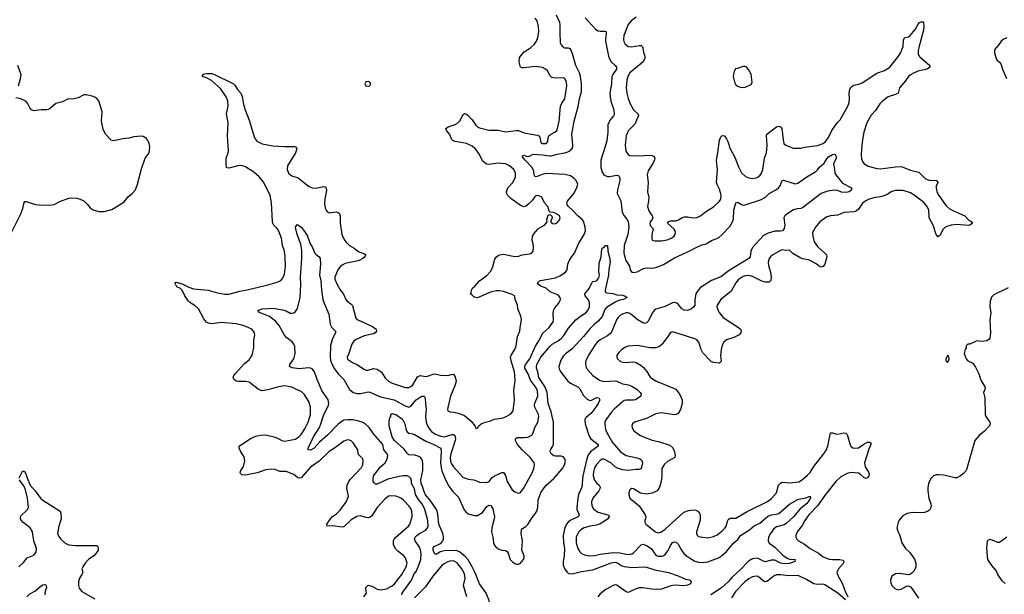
# Model space of a CAD drawing. Header units: inches. Extents: x 1843162 to 1959474, y 907081 to 1016326.
# Tile 229 of 256: x 1885099 to 1895702, y 914116 to 920302. Entities that reach past the tile are written whole.
import ezdxf

# ---------------------------------------------------------------- set-up
doc = ezdxf.new("R2010")
doc.units = ezdxf.units.IN
doc.header["$MEASUREMENT"] = 0
for name, color, linetype in [('B8981', 7, 'Continuous'), ('B8991', 7, 'Continuous'), ('B8992', 7, 'Continuous')]:
    doc.layers.add(name, color=color, linetype=linetype)

msp = doc.modelspace()

# ---------------------------------------------------------------- linework, layer by layer
at = {"layer": 'B8981', "color": 5}
for points, elevation in [([(1885085, 919590), (1885109, 919670), (1885115, 919710), (1885078, 919810)], 720), ([(1888806, 914090), (1888834, 914130), (1888825, 914170), (1888826, 914190), (1888850, 914214), (1888890, 914204), (1888950, 914173), (1888990, 914164), (1889050, 914174), (1889110, 914208), (1889135, 914230), (1889213, 914330), (1889261, 914410), (1889271, 914450), (1889252, 914510), (1889235, 914530), (1889170, 914579), (1889150, 914603), (1889125, 914650), (1889123, 914690), (1889131, 914710), (1889148, 914732), (1889265, 914830), (1889287, 914850), (1889301, 914870), (1889324, 914950), (1889327, 914973), (1889322, 915010), (1889310, 915041), (1889290, 915068), (1889231, 915130), (1889210, 915146), (1889190, 915158), (1889150, 915171), (1889090, 915176), (1889070, 915171), (1889030, 915140), (1888950, 915050), (1888890, 914959), (1888870, 914943), (1888850, 914940), (1888830, 914942), (1888770, 914959), (1888730, 914954), (1888670, 914917), (1888590, 914843), (1888570, 914837), (1888468, 914852), (1888410, 914848), (1888407, 914870), (1888445, 914930), (1888468, 914952), (1888510, 914982), (1888550, 915021), (1888614, 915110), (1888639, 915170), (1888622, 915258), (1888627, 915290), (1888643, 915330), (1888663, 915357), (1888779, 915481), (1888794, 915510), (1888799, 915550), (1888794, 915574), (1888744, 915624), (1888740, 915670), (1888690, 915746), (1888670, 915767), (1888650, 915776), (1888630, 915778), (1888590, 915764), (1888490, 915690), (1888430, 915655), (1888323, 915550), (1888230, 915483), (1888130, 915370), (1888110, 915365), (1888090, 915372), (1888050, 915404), (1887970, 915438), (1887899, 915439), (1887850, 915458), (1887810, 915464), (1887750, 915456), (1887658, 915422), (1887530, 915399), (1887490, 915402), (1887476, 915416), (1887472, 915430), (1887481, 915450), (1887510, 915491), (1887524, 915550), (1887515, 915595), (1887480, 915650), (1887461, 915690), (1887464, 915710), (1887585, 915795), (1887641, 915819), (1887690, 915830), (1887750, 915832), (1887850, 915807), (1887890, 915790), (1887921, 915770), (1887950, 915763), (1888070, 915786), (1888110, 915814), (1888130, 915835), (1888170, 915898), (1888207, 915970), (1888230, 916050), (1888230, 916130), (1888214, 916190), (1888164, 916270), (1888130, 916298), (1888079, 916319), (1888030, 916346), (1887950, 916359), (1887930, 916358), (1887870, 916346), (1887770, 916316), (1887710, 916308), (1887690, 916313), (1887666, 916326), (1887590, 916387), (1887570, 916398), (1887530, 916406), (1887450, 916407), (1887430, 916412), (1887410, 916427), (1887398, 916450), (1887404, 916470), (1887418, 916490), (1887521, 916599), (1887570, 916640), (1887601, 916690), (1887620, 916770), (1887622, 916850), (1887630, 916910), (1887628, 916930), (1887618, 916950), (1887598, 916970), (1887566, 916986), (1887505, 917010), (1887430, 917029), (1887270, 917041), (1887168, 917028), (1887134, 917034), (1887110, 917046), (1887082, 917082), (1887024, 917190), (1886990, 917223), (1886930, 917259), (1886914, 917274), (1886878, 917330), (1886850, 917390), (1886830, 917407), (1886790, 917425), (1886769, 917470), (1886785, 917475), (1886850, 917457), (1886921, 917421), (1886970, 917406), (1887130, 917389), (1887230, 917361), (1887310, 917348), (1887350, 917348), (1887470, 917380), (1887550, 917395), (1887770, 917446), (1887870, 917476), (1887910, 917496), (1887930, 917515), (1887950, 917561), (1887956, 917590), (1887962, 917650), (1887958, 917750), (1887949, 917810), (1887931, 917871), (1887917, 917950), (1887890, 918025), (1887873, 918053), (1887836, 918090), (1887825, 918110), (1887821, 918130), (1887812, 918330), (1887795, 918410), (1887730, 918550), (1887677, 918610), (1887621, 918661), (1887530, 918718), (1887490, 918732), (1887450, 918729), (1887366, 918706), (1887344, 918704), (1887327, 918710), (1887321, 918750), (1887322, 918810), (1887344, 918870), (1887346, 918890), (1887336, 919050), (1887344, 919190), (1887328, 919290), (1887343, 919370), (1887339, 919430), (1887321, 919470), (1887260, 919560), (1887166, 919646), (1887110, 919677), (1887068, 919690), (1887068, 919710), (1887090, 919719), (1887119, 919721), (1887170, 919722), (1887190, 919717), (1887403, 919610), (1887417, 919597), (1887444, 919550), (1887479, 919510), (1887496, 919476), (1887508, 919390), (1887526, 919330), (1887570, 919220), (1887629, 919029), (1887654, 918994), (1887710, 918967), (1887825, 918945), (1887956, 918936), (1888055, 918935), (1888076, 918930), (1888082, 918910), (1888069, 918870), (1887984, 918730), (1887980, 918690), (1887995, 918650), (1888010, 918634), (1888030, 918622), (1888098, 918598), (1888210, 918510), (1888250, 918490), (1888290, 918489), (1888370, 918505), (1888390, 918502), (1888396, 918496), (1888403, 918463), (1888386, 918370), (1888383, 918323), (1888390, 918272), (1888401, 918250), (1888410, 918236), (1888430, 918224), (1888510, 918235), (1888530, 918227), (1888539, 918219), (1888550, 918190), (1888550, 918110), (1888567, 917990), (1888597, 917930), (1888614, 917906), (1888650, 917870), (1888702, 917842), (1888750, 917802), (1888804, 917784), (1888827, 917770), (1888816, 917750), (1888793, 917730), (1888754, 917710), (1888710, 917697), (1888635, 917685), (1888604, 917676), (1888570, 917658), (1888550, 917642), (1888524, 917610), (1888493, 917530), (1888493, 917510), (1888517, 917450), (1888550, 917393), (1888586, 917346), (1888611, 917290), (1888625, 917270), (1888664, 917244), (1888684, 917224), (1888718, 917090), (1888739, 917070), (1888898, 916998), (1888939, 916970), (1888942, 916950), (1888928, 916930), (1888910, 916920), (1888810, 916900), (1888721, 916859), (1888698, 916842), (1888676, 916810), (1888645, 916710), (1888626, 916670), (1888630, 916646), (1888683, 916610), (1888730, 916590), (1888810, 916538), (1888830, 916530), (1888850, 916529), (1888910, 916546), (1888950, 916541), (1888990, 916510), (1889007, 916490), (1889038, 916438), (1889070, 916410), (1889110, 916389), (1889250, 916342), (1889290, 916342), (1889310, 916352), (1889331, 916370), (1889384, 916456), (1889410, 916470), (1889470, 916461), (1889490, 916463), (1889550, 916487), (1889570, 916489), (1889630, 916474), (1889710, 916470), (1889750, 916484), (1889770, 916486), (1889790, 916457), (1889798, 916410), (1889789, 916370), (1889740, 916250), (1889708, 916128), (1889706, 916106), (1889710, 916090), (1889730, 916079), (1889770, 916078), (1889825, 916065), (1889890, 916040), (1889961, 915981), (1889999, 915930), (1890000, 915927)], 680), ([(1885010, 918012), (1885110, 918212), (1885133, 918270), (1885146, 918334), (1885155, 918345), (1885170, 918346), (1885270, 918314), (1885308, 918308), (1885424, 918304), (1885470, 918313), (1885530, 918343), (1885630, 918379), (1885650, 918384), (1885710, 918379), (1885752, 918370), (1885790, 918351), (1885830, 918311), (1885857, 918277), (1885890, 918254), (1885950, 918237), (1886010, 918237), (1886090, 918259), (1886222, 918338), (1886270, 918397), (1886310, 918431), (1886346, 918470), (1886367, 918533), (1886410, 918698), (1886452, 918810), (1886492, 918870), (1886501, 918930), (1886494, 918974), (1886463, 919023), (1886430, 919045), (1886409, 919049), (1886330, 919041), (1886275, 919025), (1886210, 919020), (1886110, 918999), (1886086, 919006), (1886027, 919067), (1885999, 919119), (1885981, 919210), (1885987, 919310), (1885953, 919430), (1885930, 919454), (1885910, 919469), (1885879, 919479), (1885812, 919492), (1885790, 919492), (1885730, 919461), (1885670, 919447), (1885630, 919449), (1885614, 919446), (1885561, 919419), (1885490, 919398), (1885432, 919348), (1885406, 919334), (1885390, 919330), (1885330, 919332), (1885250, 919322), (1885227, 919330), (1885210, 919352), (1885183, 919403), (1885164, 919424), (1885110, 919450), (1885059, 919459)], 720), ([(1890000, 918916), (1889970, 918942), (1889910, 918968), (1889870, 918978), (1889789, 918989), (1889763, 919003), (1889753, 919013), (1889729, 919070), (1889695, 919110), (1889689, 919130), (1889713, 919150), (1889787, 919173), (1889813, 919187), (1889843, 919217), (1889870, 919279), (1889890, 919293), (1889910, 919286), (1889930, 919270), (1889970, 919224), (1890000, 919181)], 680), ([(1889213, 914110), (1889218, 914130), (1889320, 914270), (1889345, 914330), (1889371, 914370), (1889398, 914430), (1889418, 914490), (1889421, 914550), (1889415, 914595), (1889404, 914624), (1889357, 914690), (1889351, 914710), (1889356, 914730), (1889375, 914750), (1889404, 914770), (1889473, 914807), (1889490, 914830), (1889496, 914850), (1889494, 914910), (1889463, 915030), (1889433, 915090), (1889395, 915135), (1889363, 915190), (1889351, 915250), (1889319, 915310), (1889318, 915338), (1889310, 915363), (1889290, 915384), (1889272, 915392), (1889230, 915392), (1889170, 915382), (1889065, 915355), (1888950, 915302), (1888930, 915303), (1888916, 915316), (1888907, 915330), (1888904, 915350), (1888910, 915391), (1888985, 915490), (1889036, 915530), (1889057, 915570), (1889065, 915610), (1889058, 915630), (1889020, 915670), (1889010, 915730), (1888910, 915842), (1888863, 915910), (1888820, 915950), (1888788, 915968), (1888750, 915981), (1888690, 915993), (1888630, 915996), (1888591, 915990), (1888570, 915981), (1888530, 915948), (1888412, 915830), (1888326, 915754), (1888270, 915690), (1888230, 915668), (1888204, 915670), (1888204, 915690), (1888263, 915810), (1888326, 915910), (1888340, 915940), (1888376, 916050), (1888423, 916150), (1888428, 916170), (1888420, 916210), (1888354, 916310), (1888301, 916430), (1888275, 916510), (1888250, 916542), (1888230, 916551), (1888210, 916554), (1888110, 916544), (1888034, 916554), (1888005, 916570), (1888009, 916590), (1888050, 916651), (1888066, 916710), (1888063, 916783), (1888052, 916810), (1888034, 916834), (1887977, 916877), (1887950, 916907), (1887894, 917010), (1887855, 917055), (1887788, 917108), (1887681, 917150), (1887662, 917170), (1887710, 917190), (1887830, 917197), (1887930, 917180), (1887970, 917167), (1888010, 917144), (1888030, 917142), (1888050, 917147), (1888070, 917162), (1888089, 917191), (1888118, 917310), (1888125, 917450), (1888122, 917530), (1888139, 917730), (1888136, 917816), (1888127, 917887), (1888088, 917990), (1888070, 918066), (1888070, 918072), (1888090, 918098), (1888131, 918070), (1888170, 918017), (1888199, 917970), (1888228, 917890), (1888250, 917855), (1888279, 917790), (1888293, 917773), (1888325, 917750), (1888336, 917730), (1888338, 917670), (1888328, 917550), (1888343, 917490), (1888348, 917390), (1888365, 917290), (1888377, 917250), (1888428, 917130), (1888444, 917024), (1888461, 916990), (1888500, 916950), (1888501, 916930), (1888466, 916870), (1888445, 916795), (1888441, 916670), (1888447, 916633), (1888463, 916590), (1888490, 916543), (1888530, 916490), (1888588, 916428), (1888650, 916322), (1888690, 916288), (1888730, 916278), (1888770, 916277), (1888850, 916296), (1888870, 916293), (1888983, 916243), (1889131, 916211), (1889250, 916145), (1889290, 916132), (1889310, 916141), (1889370, 916208), (1889410, 916240), (1889430, 916249), (1889455, 916250), (1889467, 916227), (1889469, 916171), (1889478, 916110), (1889470, 916030), (1889478, 915970), (1889489, 915930), (1889515, 915890), (1889534, 915870), (1889570, 915845), (1889630, 915817), (1889670, 915812), (1889756, 915836), (1889770, 915836), (1889785, 915825), (1889793, 915793), (1889789, 915770), (1889743, 915630), (1889736, 915590), (1889739, 915550), (1889750, 915519), (1889770, 915490), (1889870, 915376), (1889930, 915355), (1889990, 915347), (1890000, 915344)], 660), ([(1890000, 917313), (1889994, 917314), (1889970, 917338), (1889949, 917350), (1889959, 917361), (1889964, 917390), (1889976, 917410), (1890000, 917435)], 680), ([(1890000, 914355), (1889973, 914413), (1889930, 914488), (1889900, 914520), (1889834, 914574), (1889810, 914583), (1889790, 914586), (1889670, 914584), (1889628, 914572), (1889590, 914548), (1889568, 914548), (1889553, 914590), (1889550, 914611), (1889563, 914630), (1889622, 914658), (1889644, 914676), (1889656, 914690), (1889663, 914710), (1889664, 914736), (1889656, 914770), (1889612, 914870), (1889603, 914983), (1889589, 915030), (1889514, 915134), (1889470, 915186), (1889450, 915230), (1889438, 915278), (1889423, 915310), (1889420, 915350), (1889440, 915450), (1889441, 915521), (1889436, 915556), (1889430, 915570), (1889411, 915591), (1889390, 915603), (1889350, 915614), (1889290, 915618), (1889270, 915636), (1889239, 915679), (1889130, 915776), (1889111, 915810), (1889077, 915930), (1889079, 915981), (1889086, 916014), (1889094, 916030), (1889095, 916050), (1889110, 916061), (1889150, 916050), (1889211, 916010), (1889230, 915986), (1889248, 915950), (1889261, 915881), (1889270, 915865), (1889289, 915849), (1889330, 915843), (1889350, 915835), (1889481, 915761), (1889550, 915733), (1889635, 915690), (1889639, 915650), (1889630, 915530), (1889636, 915476), (1889645, 915445), (1889684, 915350), (1889721, 915281), (1889762, 915222), (1889823, 915163), (1889886, 915026), (1889904, 915004), (1889930, 914984), (1889995, 914965), (1890000, 914964)], 640), ([(1885095, 915370), (1885130, 915442), (1885150, 915442), (1885170, 915402), (1885179, 915370), (1885212, 915290), (1885267, 915230), (1885322, 915150), (1885348, 915128), (1885534, 915010), (1885542, 914990), (1885545, 914930), (1885520, 914850), (1885508, 914770), (1885519, 914739), (1885541, 914710), (1885588, 914668), (1885630, 914648), (1885702, 914642), (1885910, 914643), (1885930, 914641), (1885940, 914630), (1885946, 914610), (1885943, 914590), (1885922, 914558), (1885899, 914530), (1885841, 914490), (1885804, 914450), (1885778, 914410), (1885770, 914390), (1885778, 914350), (1885770, 914330), (1885744, 914290), (1885734, 914250), (1885733, 914210), (1885741, 914181), (1885767, 914147), (1885910, 914067)], 680), ([(1885090, 914413), (1885140, 914460), (1885181, 914510), (1885250, 914537), (1885276, 914570), (1885280, 914610), (1885253, 914690), (1885237, 914790), (1885211, 914831), (1885138, 914890), (1885118, 914910), (1885108, 914930), (1885107, 914950), (1885114, 914966), (1885170, 915013), (1885184, 915030), (1885194, 915050), (1885182, 915150), (1885162, 915242), (1885143, 915283), (1885109, 915330), (1885099, 915350)], 680), ([(1889913, 914090), (1889877, 914210), (1889896, 914290), (1889890, 914335), (1889862, 914390), (1889810, 914454), (1889770, 914475), (1889730, 914471), (1889710, 914464), (1889670, 914444), (1889650, 914428), (1889549, 914310), (1889470, 914195), (1889350, 914078)], 660), ([(1885177, 914090), (1885210, 914122), (1885261, 914150), (1885330, 914207), (1885350, 914217), (1885370, 914221), (1885377, 914217), (1885385, 914210), (1885387, 914190), (1885372, 914148), (1885371, 914110)], 660)]:
    msp.add_lwpolyline(points, dxfattribs=dict(at, elevation=elevation))
at = {"layer": 'B8981', "color": 5, "elevation": 720}
msp.add_lwpolyline([(1888850, 919636), (1888828, 919632), (1888816, 919610), (1888826, 919590), (1888850, 919585), (1888868, 919590), (1888882, 919610), (1888868, 919630)], close=True, dxfattribs=at)
at = {"layer": 'B8991', "color": 5}
for points, elevation in [([(1890000, 915344), (1890050, 915325), (1890130, 915320), (1890156, 915330), (1890188, 915372), (1890210, 915387), (1890290, 915429), (1890310, 915428), (1890330, 915394), (1890350, 915330), (1890402, 915242), (1890430, 915218), (1890470, 915203), (1890490, 915210), (1890499, 915221), (1890524, 915256), (1890617, 915423), (1890637, 915470), (1890644, 915510), (1890638, 915530), (1890595, 915590), (1890511, 915671), (1890460, 915730), (1890439, 915770), (1890438, 915790), (1890457, 915803), (1890536, 915804), (1890570, 915809), (1890615, 915830), (1890627, 915853), (1890645, 915910), (1890678, 915970), (1890691, 916030), (1890687, 916050), (1890646, 916130), (1890643, 916150), (1890645, 916175), (1890678, 916250), (1890674, 916310), (1890655, 916350), (1890600, 916420), (1890575, 916490), (1890539, 916550), (1890539, 916570), (1890547, 916590), (1890593, 916650), (1890652, 916788), (1890690, 916844), (1890734, 916926), (1890800, 916990), (1890842, 917050), (1890847, 917070), (1890842, 917130), (1890848, 917172), (1890861, 917199), (1890904, 917250), (1890921, 917290), (1890918, 917310), (1890906, 917330), (1890884, 917344), (1890810, 917373), (1890770, 917410), (1890710, 917434), (1890687, 917450), (1890676, 917470), (1890692, 917488), (1890706, 917494), (1890870, 917522), (1890917, 917543), (1890977, 917583), (1890994, 917610), (1891001, 917670), (1891015, 917705), (1891037, 917743), (1891074, 917787), (1891116, 917890), (1891177, 917990), (1891191, 918030), (1891189, 918070), (1891170, 918132), (1891154, 918154), (1891110, 918190), (1891053, 918253), (1891008, 918290), (1890994, 918310), (1890990, 918329), (1890997, 918350), (1891065, 918430), (1891099, 918490), (1891109, 918530), (1891090, 918570), (1891070, 918592), (1891030, 918620), (1890970, 918635), (1890770, 918645), (1890725, 918635), (1890670, 918614), (1890650, 918612), (1890638, 918630), (1890634, 918670), (1890616, 918710), (1890541, 918790), (1890510, 918830), (1890519, 918841), (1890530, 918844), (1890553, 918833), (1890570, 918830), (1890590, 918833), (1890630, 918853), (1890730, 918847), (1890805, 918835), (1890823, 918837), (1890886, 918854), (1890970, 918868), (1891001, 918879), (1891030, 918895), (1891044, 918910), (1891054, 918930), (1891056, 918950), (1891046, 919070), (1891052, 919110), (1891070, 919210), (1891113, 919367), (1891128, 919450), (1891148, 919530), (1891149, 919610), (1891138, 919690), (1891127, 919730), (1891089, 919810), (1891053, 919933), (1891030, 919987), (1891010, 919997), (1890970, 919995), (1890963, 920000)], 660), ([(1890000, 919181), (1890010, 919167), (1890030, 919147), (1890050, 919139), (1890150, 919114), (1890250, 919111), (1890330, 919094), (1890450, 919109), (1890470, 919108), (1890530, 919085), (1890670, 919060), (1890690, 919050), (1890699, 919039), (1890710, 918980), (1890730, 918968), (1890770, 918968), (1890786, 918990), (1890790, 919030), (1890796, 919050), (1890815, 919065), (1890863, 919090), (1890882, 919110), (1890891, 919129), (1890910, 919210), (1890922, 919370), (1890937, 919403), (1890970, 919450), (1890974, 919470), (1890990, 919590), (1890988, 919630), (1890970, 919669), (1890955, 919675), (1890872, 919672), (1890830, 919680), (1890810, 919697), (1890784, 919750), (1890761, 919770), (1890730, 919786), (1890650, 919798), (1890530, 919782), (1890510, 919782), (1890492, 919792), (1890479, 919850), (1890482, 919890), (1890491, 919910), (1890530, 919955), (1890599, 920000)], 680), ([(1891421, 920000), (1891438, 919910), (1891450, 919879), (1891469, 919850), (1891511, 919810), (1891526, 919790), (1891524, 919770), (1891487, 919713), (1891477, 919690), (1891473, 919610), (1891455, 919510), (1891457, 919470), (1891466, 919426), (1891497, 919330), (1891499, 919281), (1891494, 919266), (1891457, 919223), (1891434, 919170), (1891431, 919090), (1891421, 918999), (1891405, 918935), (1891357, 918790), (1891357, 918710), (1891370, 918659), (1891390, 918632), (1891403, 918623), (1891430, 918614), (1891450, 918613), (1891530, 918627), (1891550, 918620), (1891561, 918601), (1891563, 918570), (1891535, 918470), (1891534, 918430), (1891571, 918351), (1891587, 918230), (1891607, 918190), (1891636, 918156), (1891650, 918130), (1891657, 918070), (1891647, 917990), (1891609, 917870), (1891605, 917790), (1891628, 917710), (1891664, 917650), (1891673, 917610), (1891690, 917584), (1891710, 917580), (1891747, 917587), (1891817, 917623), (1891850, 917632), (1891910, 917626), (1891950, 917634), (1892032, 917668), (1892150, 917739), (1892323, 917817), (1892382, 917850), (1892443, 917877), (1892492, 917890), (1892550, 917924), (1892625, 917955), (1892665, 917990), (1892745, 918075), (1892776, 918124), (1892785, 918155), (1892789, 918250), (1892810, 918330), (1892830, 918338), (1892871, 918312), (1892890, 918306), (1892910, 918307), (1893077, 918363), (1893130, 918392), (1893170, 918430), (1893241, 918470), (1893269, 918491), (1893287, 918513), (1893310, 918571), (1893324, 918576), (1893450, 918536), (1893477, 918543), (1893575, 918610), (1893672, 918668), (1893692, 918688), (1893710, 918716), (1893761, 918759), (1893790, 918804), (1893810, 918824), (1893850, 918851), (1893870, 918855), (1893882, 918850), (1893891, 918830), (1893891, 918810), (1893861, 918750), (1893874, 918694), (1893877, 918650), (1893887, 918630), (1893961, 918541), (1894058, 918490), (1894056, 918470), (1894050, 918464), (1894031, 918450), (1893997, 918443), (1893950, 918446), (1893910, 918462), (1893870, 918466), (1893803, 918457), (1893757, 918443), (1893731, 918429), (1893530, 918278), (1893510, 918270), (1893470, 918266), (1893430, 918255), (1893361, 918210), (1893338, 918190), (1893328, 918170), (1893338, 918090), (1893330, 918053), (1893314, 918030), (1893290, 918024), (1893230, 918027), (1893158, 918002), (1893110, 917978), (1892991, 917850), (1892972, 917810), (1892966, 917750), (1892949, 917731), (1892739, 917601), (1892650, 917533), (1892547, 917493), (1892430, 917418), (1892404, 917390), (1892381, 917350), (1892368, 917290), (1892369, 917230), (1892360, 917210), (1892332, 917190), (1892290, 917172), (1892255, 917175), (1892231, 917190), (1892190, 917239), (1892170, 917253), (1892150, 917258), (1892130, 917253), (1892050, 917216), (1891950, 917187), (1891930, 917171), (1891910, 917141), (1891870, 917060), (1891850, 917040), (1891830, 917033), (1891810, 917038), (1891750, 917073), (1891699, 917119), (1891670, 917140), (1891650, 917146), (1891630, 917146), (1891590, 917132), (1891570, 917120), (1891544, 917096), (1891530, 917077), (1891467, 916930), (1891430, 916897), (1891350, 916857), (1891319, 916830), (1891297, 916803), (1891223, 916690), (1891196, 916630), (1891193, 916610), (1891196, 916570), (1891210, 916538), (1891272, 916470), (1891341, 916421), (1891390, 916406), (1891510, 916414), (1891530, 916409), (1891590, 916381), (1891654, 916370), (1891690, 916356), (1891750, 916319), (1891780, 916290), (1891793, 916270), (1891787, 916250), (1891730, 916211), (1891710, 916206), (1891630, 916207), (1891610, 916201), (1891590, 916188), (1891501, 916110), (1891467, 916073), (1891410, 915996), (1891400, 915970), (1891400, 915950), (1891408, 915890), (1891424, 915850), (1891484, 915750), (1891568, 915650), (1891630, 915610), (1891750, 915586), (1891776, 915576), (1891789, 915569), (1891797, 915557), (1891805, 915530), (1891790, 915466), (1891770, 915458), (1891730, 915458), (1891650, 915448), (1891590, 915456), (1891535, 915475), (1891510, 915490), (1891464, 915530), (1891390, 915571), (1891370, 915571), (1891350, 915558), (1891310, 915514), (1891290, 915479), (1891281, 915450), (1891274, 915410), (1891276, 915390), (1891290, 915343), (1891310, 915316), (1891339, 915290), (1891350, 915271), (1891348, 915250), (1891337, 915230), (1891271, 915150), (1891258, 915110), (1891259, 915070), (1891277, 915037), (1891298, 915018), (1891330, 915002), (1891433, 914973), (1891438, 914970), (1891446, 914950), (1891433, 914930), (1891408, 914910), (1891350, 914873), (1891310, 914860), (1891243, 914850), (1891177, 914830), (1891141, 914810), (1891121, 914790), (1891099, 914750), (1891093, 914730), (1891091, 914670), (1891110, 914610), (1891130, 914575), (1891150, 914556), (1891182, 914542), (1891231, 914531), (1891290, 914535), (1891351, 914549), (1891493, 914567), (1891563, 914563), (1891630, 914549), (1891670, 914545), (1891690, 914550), (1891710, 914562), (1891790, 914650), (1891810, 914657), (1891850, 914642), (1891899, 914610), (1891950, 914537), (1891970, 914527), (1892010, 914525), (1892030, 914530), (1892050, 914545), (1892077, 914583), (1892110, 914646), (1892130, 914672), (1892150, 914681), (1892170, 914678), (1892190, 914655), (1892224, 914590), (1892250, 914556), (1892278, 914530), (1892322, 914502), (1892370, 914474), (1892410, 914461), (1892450, 914458), (1892510, 914466), (1892624, 914510), (1892656, 914530), (1892710, 914578), (1892790, 914670), (1892834, 914706), (1892861, 914750), (1892957, 914810), (1893007, 914853), (1893070, 914883), (1893150, 914955), (1893190, 914972), (1893250, 914978), (1893274, 914986), (1893390, 915086), (1893470, 915132), (1893490, 915140), (1893566, 915154), (1893610, 915173), (1893613, 915153), (1893590, 915110), (1893573, 915090), (1893503, 915037), (1893432, 914950), (1893358, 914882), (1893330, 914865), (1893250, 914841), (1893219, 914821), (1893183, 914770), (1893163, 914730), (1893159, 914690), (1893170, 914666), (1893230, 914624), (1893318, 914538), (1893364, 914504), (1893390, 914496), (1893451, 914490), (1893445, 914470), (1893390, 914446), (1893335, 914445), (1893290, 914453), (1893230, 914482), (1893210, 914485), (1893190, 914484), (1893130, 914467), (1893110, 914472), (1893050, 914503), (1893030, 914506), (1892990, 914498), (1892946, 914474), (1892859, 914381), (1892770, 914301), (1892729, 914251), (1892656, 914184), (1892540, 914110)], 660), ([(1894781, 920000), (1894775, 919970), (1894774, 919934), (1894785, 919910), (1894797, 919897), (1894900, 919810), (1894899, 919790), (1894870, 919769), (1894770, 919748), (1894716, 919724), (1894690, 919708), (1894670, 919690), (1894637, 919643), (1894572, 919570), (1894557, 919510), (1894530, 919495), (1894450, 919470), (1894390, 919425), (1894363, 919397), (1894314, 919326), (1894267, 919273), (1894222, 919190), (1894190, 919090), (1894173, 919010), (1894166, 918946), (1894159, 918850), (1894164, 918804), (1894175, 918775), (1894194, 918750), (1894229, 918729), (1894250, 918721), (1894330, 918701), (1894370, 918697), (1894530, 918719), (1894590, 918720), (1894610, 918716), (1894690, 918682), (1894782, 918662), (1894850, 918592), (1894870, 918581), (1894894, 918574), (1894971, 918570), (1894985, 918550), (1894969, 918510), (1894968, 918490), (1894976, 918450), (1894997, 918410), (1895077, 918297), (1895108, 918268), (1895146, 918246), (1895275, 918190), (1895312, 918152), (1895345, 918130), (1895358, 918110), (1895331, 918090), (1895313, 918087), (1895190, 918096), (1895131, 918089), (1895084, 918076), (1895058, 918062), (1895038, 918042), (1895010, 917981), (1894990, 917966), (1894967, 917990), (1894934, 918090), (1894891, 918170), (1894888, 918250), (1894872, 918292), (1894840, 918330), (1894817, 918350), (1894730, 918414), (1894690, 918439), (1894650, 918454), (1894610, 918462), (1894530, 918463), (1894490, 918451), (1894440, 918420), (1894398, 918402), (1894370, 918394), (1894310, 918389), (1894245, 918370), (1894210, 918352), (1894175, 918325), (1894130, 918261), (1894110, 918244), (1894086, 918234), (1893975, 918225), (1893910, 918196), (1893830, 918190), (1893790, 918178), (1893715, 918125), (1893668, 918070), (1893638, 918010), (1893640, 917970), (1893653, 917910), (1893690, 917860), (1893770, 917790), (1893787, 917770), (1893792, 917750), (1893770, 917670), (1893750, 917645), (1893730, 917638), (1893710, 917645), (1893675, 917675), (1893610, 917710), (1893590, 917717), (1893530, 917727), (1893510, 917735), (1893426, 917786), (1893390, 917820), (1893350, 917816), (1893310, 917823), (1893290, 917817), (1893210, 917770), (1893184, 917750), (1893169, 917730), (1893160, 917690), (1893163, 917657), (1893184, 917583), (1893191, 917530), (1893186, 917494), (1893170, 917476), (1893130, 917476), (1893090, 917486), (1892990, 917538), (1892950, 917547), (1892910, 917543), (1892890, 917537), (1892837, 917503), (1892810, 917468), (1892761, 917379), (1892650, 917291), (1892610, 917230), (1892607, 917210), (1892620, 917170), (1892630, 917150), (1892675, 917095), (1892841, 916990), (1892861, 916970), (1892869, 916950), (1892865, 916930), (1892846, 916910), (1892790, 916879), (1892710, 916855), (1892680, 916830), (1892663, 916797), (1892651, 916750), (1892646, 916686), (1892653, 916630), (1892650, 916618), (1892642, 916610), (1892630, 916606), (1892570, 916612), (1892550, 916620), (1892530, 916635), (1892457, 916717), (1892439, 916750), (1892411, 916830), (1892390, 916854), (1892370, 916867), (1892201, 916921), (1892130, 916940), (1892107, 916933), (1892080, 916890), (1892045, 916850), (1892015, 916805), (1891990, 916783), (1891950, 916771), (1891890, 916770), (1891750, 916793), (1891650, 916788), (1891623, 916777), (1891583, 916750), (1891550, 916719), (1891531, 916690), (1891528, 916670), (1891536, 916650), (1891570, 916623), (1891613, 916613), (1891710, 916620), (1891739, 916610), (1891790, 916578), (1891816, 916556), (1891853, 916513), (1891890, 916455), (1891914, 916434), (1891956, 916410), (1892164, 916324), (1892208, 916268), (1892233, 916210), (1892234, 916170), (1892215, 916105), (1892190, 916062), (1892170, 916050), (1892150, 916047), (1892010, 916068), (1891950, 916060), (1891850, 916010), (1891718, 915970), (1891699, 915950), (1891691, 915930), (1891694, 915910), (1891710, 915881), (1891776, 915830), (1891816, 915810), (1891910, 915776), (1891990, 915758), (1892101, 915721), (1892134, 915694), (1892152, 915650), (1892159, 915610), (1892155, 915590), (1892076, 915544), (1892044, 915516), (1892023, 915490), (1892015, 915470), (1892015, 915390), (1892008, 915332), (1891988, 915270), (1891962, 915230), (1891910, 915203), (1891847, 915193), (1891785, 915205), (1891710, 915253), (1891690, 915255), (1891670, 915241), (1891658, 915210), (1891657, 915190), (1891670, 915151), (1891770, 915068), (1891835, 914970), (1891840, 914950), (1891839, 914930), (1891831, 914910), (1891831, 914891), (1891843, 914870), (1891945, 914790), (1891970, 914779), (1891990, 914780), (1892010, 914789), (1892050, 914816), (1892250, 915001), (1892301, 915019), (1892350, 915026), (1892381, 915021), (1892402, 915010), (1892420, 914990), (1892427, 914970), (1892425, 914915), (1892387, 914790), (1892386, 914770), (1892393, 914753), (1892410, 914740), (1892430, 914735), (1892510, 914725), (1892570, 914738), (1892610, 914758), (1892662, 914798), (1892692, 914828), (1892707, 914850), (1892726, 914914), (1892734, 914926), (1892750, 914934), (1892810, 914937), (1892830, 914945), (1892931, 915009), (1893150, 915115), (1893193, 915147), (1893250, 915210), (1893270, 915290), (1893290, 915313), (1893310, 915322), (1893390, 915316), (1893490, 915328), (1893529, 915351), (1893583, 915397), (1893610, 915427), (1893650, 915492), (1893756, 915624), (1893779, 915661), (1893801, 915710), (1893830, 915853), (1893850, 915856), (1893883, 915843), (1893910, 915840), (1893973, 915853), (1893996, 915850), (1894010, 915836), (1894037, 915737), (1894049, 915709), (1894070, 915694), (1894085, 915690), (1894130, 915694), (1894190, 915733), (1894230, 915753), (1894255, 915755), (1894266, 915746), (1894265, 915730), (1894243, 915677), (1894196, 915530), (1894203, 915490), (1894240, 915430), (1894246, 915410), (1894242, 915390), (1894230, 915370), (1894210, 915362), (1894190, 915373), (1894150, 915410), (1894130, 915420), (1894053, 915427), (1894010, 915417), (1893940, 915380), (1893889, 915330), (1893777, 915190), (1893691, 915070), (1893598, 914970), (1893555, 914910), (1893524, 914856), (1893472, 914790), (1893456, 914750), (1893457, 914730), (1893466, 914710), (1893485, 914690), (1893550, 914655), (1893611, 914610), (1893700, 914560), (1893750, 914520), (1893815, 914495), (1893850, 914489), (1893932, 914490), (1893963, 914483), (1893974, 914474), (1893971, 914450), (1893918, 914390), (1893904, 914370), (1893899, 914350), (1893912, 914310), (1893957, 914237), (1893988, 914148), (1894018, 914090)], 680), ([(1891808, 920000), (1891815, 919950), (1891830, 919910), (1891830, 919889), (1891812, 919850), (1891668, 919730), (1891647, 919690), (1891636, 919650), (1891630, 919570), (1891637, 919510), (1891652, 919452), (1891670, 919405), (1891709, 919330), (1891756, 919290), (1891762, 919270), (1891722, 919178), (1891656, 919110), (1891639, 919081), (1891629, 919050), (1891619, 918950), (1891628, 918888), (1891650, 918851), (1891670, 918839), (1891756, 918836), (1891890, 918844), (1891910, 918841), (1891930, 918830), (1891939, 918810), (1891935, 918790), (1891914, 918750), (1891865, 918675), (1891855, 918630), (1891865, 918550), (1891860, 918450), (1891873, 918387), (1891870, 918350), (1891859, 918290), (1891878, 918238), (1891910, 918190), (1891916, 918170), (1891908, 918150), (1891890, 918127), (1891885, 918110), (1891890, 918085), (1891919, 918050), (1891905, 917990), (1891905, 917945), (1891911, 917930), (1891940, 917920), (1892010, 917923), (1892070, 917932), (1892117, 917950), (1892147, 917973), (1892158, 917990), (1892161, 918010), (1892157, 918030), (1892146, 918046), (1892075, 918110), (1892089, 918130), (1892110, 918137), (1892170, 918138), (1892193, 918147), (1892230, 918170), (1892258, 918178), (1892290, 918178), (1892348, 918168), (1892390, 918174), (1892430, 918192), (1892485, 918235), (1892570, 918286), (1892635, 918350), (1892649, 918371), (1892654, 918410), (1892639, 918470), (1892608, 918528), (1892601, 918550), (1892612, 918690), (1892602, 918790), (1892618, 918870), (1892634, 919006), (1892650, 919041), (1892661, 919050), (1892670, 919055), (1892690, 919053), (1892710, 919021), (1892726, 918990), (1892750, 918910), (1892795, 918830), (1892843, 918710), (1892873, 918653), (1892914, 918614), (1892950, 918599), (1892987, 918593), (1893030, 918599), (1893050, 918609), (1893073, 918627), (1893086, 918650), (1893100, 918690), (1893118, 918810), (1893142, 918870), (1893147, 918950), (1893141, 919050), (1893146, 919070), (1893250, 919150), (1893270, 919156), (1893290, 919150), (1893307, 919130), (1893320, 919010), (1893329, 918970), (1893350, 918952), (1893391, 918932), (1893430, 918920), (1893510, 918920), (1893550, 918930), (1893690, 918948), (1893750, 918970), (1893775, 918990), (1893810, 919033), (1893846, 919110), (1893903, 919190), (1893935, 919225), (1894015, 919370), (1894031, 919410), (1894034, 919450), (1894032, 919512), (1894037, 919550), (1894050, 919577), (1894083, 919597), (1894130, 919607), (1894170, 919623), (1894330, 919727), (1894410, 919755), (1894470, 919792), (1894563, 919910), (1894586, 919950), (1894607, 920000)], 680), ([(1895613, 920000), (1895606, 919994), (1895596, 919970), (1895596, 919950), (1895610, 919894), (1895622, 919870), (1895650, 919846), (1895666, 919826), (1895683, 919770), (1895724, 919670)], 720), ([(1890000, 917435), (1890051, 917489), (1890130, 917547), (1890170, 917590), (1890190, 917630), (1890217, 917723), (1890230, 917744), (1890250, 917763), (1890270, 917772), (1890310, 917777), (1890430, 917752), (1890470, 917756), (1890510, 917770), (1890590, 917780), (1890611, 917789), (1890627, 917810), (1890631, 917850), (1890627, 917890), (1890617, 917930), (1890621, 917970), (1890639, 918001), (1890675, 918045), (1890690, 918058), (1890751, 918089), (1890769, 918110), (1890778, 918130), (1890777, 918150), (1890790, 918196), (1890810, 918203), (1890830, 918185), (1890834, 918170), (1890814, 918130), (1890830, 918110), (1890845, 918105), (1890870, 918109), (1890890, 918119), (1890913, 918147), (1890918, 918170), (1890911, 918191), (1890890, 918205), (1890850, 918225), (1890811, 918231), (1890801, 918241), (1890785, 918290), (1890749, 918330), (1890721, 918390), (1890690, 918407), (1890670, 918411), (1890650, 918402), (1890620, 918360), (1890581, 918319), (1890550, 918296), (1890530, 918288), (1890510, 918293), (1890490, 918305), (1890390, 918375), (1890356, 918410), (1890346, 918430), (1890342, 918450), (1890356, 918490), (1890408, 918550), (1890438, 918610), (1890439, 918650), (1890420, 918690), (1890374, 918730), (1890330, 918751), (1890250, 918758), (1890150, 918743), (1890130, 918747), (1890110, 918757), (1890083, 918783), (1890052, 918852), (1890006, 918910), (1890000, 918916)], 680), ([(1890000, 914964), (1890030, 914964), (1890082, 914998), (1890130, 915060), (1890150, 915076), (1890172, 915072), (1890195, 915035), (1890211, 914950), (1890210, 914930), (1890184, 914830), (1890179, 914790), (1890195, 914730), (1890202, 914670), (1890210, 914650), (1890223, 914630), (1890250, 914606), (1890290, 914590), (1890330, 914588), (1890350, 914577), (1890360, 914560), (1890380, 914490), (1890405, 914465), (1890430, 914449), (1890450, 914442), (1890470, 914441), (1890490, 914449), (1890526, 914490), (1890531, 914510), (1890530, 914530), (1890508, 914590), (1890514, 914690), (1890500, 914770), (1890504, 914810), (1890515, 914825), (1890550, 914845), (1890570, 914866), (1890617, 914943), (1890650, 914982), (1890667, 915010), (1890678, 915050), (1890683, 915130), (1890710, 915213), (1890770, 915290), (1890850, 915362), (1890943, 915470), (1890965, 915510), (1890975, 915550), (1890970, 915575), (1890950, 915597), (1890930, 915603), (1890870, 915603), (1890850, 915608), (1890821, 915630), (1890810, 915650), (1890814, 915670), (1890839, 915710), (1890846, 915734), (1890846, 915970), (1890822, 916082), (1890791, 916170), (1890780, 916290), (1890754, 916354), (1890688, 916450), (1890680, 916510), (1890666, 916550), (1890664, 916570), (1890668, 916590), (1890710, 916669), (1890810, 916789), (1890834, 916810), (1890897, 916843), (1890931, 916869), (1890958, 916902), (1891010, 916981), (1891089, 917070), (1891137, 917110), (1891194, 917146), (1891216, 917170), (1891234, 917210), (1891236, 917256), (1891226, 917287), (1891189, 917330), (1891184, 917350), (1891232, 917408), (1891262, 917478), (1891270, 917485), (1891310, 917492), (1891337, 917523), (1891343, 917550), (1891335, 917590), (1891340, 917680), (1891359, 917750), (1891367, 917833), (1891370, 917842), (1891400, 917860), (1891409, 917871), (1891430, 917872), (1891433, 917810), (1891450, 917742), (1891456, 917690), (1891444, 917616), (1891440, 917550), (1891404, 917390), (1891404, 917370), (1891423, 917363), (1891490, 917353), (1891530, 917340), (1891590, 917336), (1891611, 917330), (1891639, 917310), (1891601, 917290), (1891559, 917281), (1891517, 917263), (1891417, 917203), (1891399, 917181), (1891370, 917108), (1891330, 917055), (1891282, 917018), (1891241, 916979), (1891172, 916890), (1891050, 916758), (1890976, 916704), (1890950, 916679), (1890925, 916635), (1890906, 916570), (1890907, 916547), (1890919, 916519), (1891001, 916410), (1891030, 916388), (1891110, 916350), (1891130, 916328), (1891170, 916256), (1891210, 916216), (1891230, 916205), (1891250, 916201), (1891314, 916234), (1891335, 916230), (1891347, 916210), (1891328, 916170), (1891275, 916090), (1891250, 916061), (1891199, 916021), (1891189, 916010), (1891184, 915990), (1891189, 915950), (1891230, 915818), (1891250, 915788), (1891328, 915730), (1891330, 915710), (1891248, 915652), (1891222, 915618), (1891205, 915575), (1891164, 915390), (1891152, 915270), (1891118, 915190), (1891108, 915150), (1891097, 915050), (1891098, 915030), (1891122, 914970), (1891119, 914961), (1891111, 914949), (1891028, 914910), (1891006, 914894), (1890986, 914870), (1890969, 914830), (1890952, 914750), (1890955, 914670), (1890965, 914610), (1890961, 914530), (1890951, 914470), (1890952, 914430), (1890968, 914388), (1890994, 914354), (1891010, 914341), (1891050, 914338), (1891150, 914362), (1891270, 914381), (1891470, 914455), (1891510, 914463), (1891530, 914457), (1891584, 914424), (1891610, 914417), (1891690, 914406), (1891830, 914412), (1891850, 914409), (1891938, 914378), (1892086, 914350), (1892190, 914316), (1892270, 914279), (1892311, 914272), (1892330, 914250), (1892321, 914230), (1892290, 914215), (1892250, 914206), (1892150, 914213), (1892110, 914207), (1892010, 914171), (1891970, 914167), (1891902, 914170), (1891810, 914186), (1891770, 914184), (1891728, 914172), (1891670, 914141), (1891650, 914136), (1891630, 914143), (1891530, 914216), (1891510, 914219), (1891496, 914216), (1891410, 914169), (1891350, 914121), (1891324, 914090)], 640), ([(1890000, 915927), (1890010, 915905), (1890030, 915905), (1890045, 915930), (1890070, 915950), (1890110, 915968), (1890161, 915979), (1890210, 916003), (1890290, 916013), (1890330, 916025), (1890384, 916056), (1890412, 916090), (1890426, 916210), (1890420, 916310), (1890434, 916410), (1890432, 916470), (1890426, 916510), (1890390, 916630), (1890386, 916670), (1890392, 916690), (1890432, 916750), (1890447, 916790), (1890460, 916890), (1890485, 916950), (1890488, 916990), (1890503, 917070), (1890496, 917110), (1890464, 917190), (1890459, 917230), (1890436, 917290), (1890430, 917321), (1890426, 917330), (1890404, 917344), (1890310, 917376), (1890270, 917383), (1890230, 917382), (1890170, 917367), (1890030, 917307), (1890000, 917313)], 680), ([(1895744, 917416), (1895590, 917339), (1895564, 917316), (1895551, 917270), (1895547, 917210), (1895557, 917150), (1895544, 917070), (1895553, 916930), (1895547, 916873), (1895539, 916861), (1895514, 916846), (1895450, 916839), (1895410, 916844), (1895390, 916839), (1895330, 916808), (1895310, 916808), (1895292, 916790), (1895292, 916770), (1895281, 916750), (1895271, 916710), (1895291, 916650), (1895310, 916631), (1895364, 916604), (1895390, 916562), (1895427, 916490), (1895450, 916421), (1895491, 916350), (1895494, 916330), (1895479, 916290), (1895491, 916230), (1895497, 916050), (1895504, 916030), (1895545, 915970), (1895548, 915950), (1895542, 915930), (1895488, 915872), (1895430, 915824), (1895384, 915770), (1895299, 915470), (1895290, 915449), (1895264, 915416), (1895230, 915390), (1895190, 915371), (1895170, 915370), (1895050, 915397), (1894998, 915402), (1894970, 915401), (1894938, 915390), (1894910, 915362), (1894884, 915310), (1894878, 915262), (1894877, 915230), (1894890, 915150), (1894912, 915090), (1894915, 915070), (1894911, 915049), (1894897, 915023), (1894874, 915006), (1894843, 914997), (1894810, 914992), (1894710, 914997), (1894655, 914985), (1894610, 914961), (1894570, 914915), (1894558, 914890), (1894546, 914830), (1894555, 914795), (1894576, 914750), (1894599, 914670), (1894636, 914610), (1894686, 914566), (1894733, 914493), (1894749, 914450), (1894750, 914410), (1894730, 914369), (1894710, 914346), (1894690, 914332), (1894670, 914325), (1894570, 914341), (1894530, 914336), (1894491, 914310), (1894476, 914270), (1894478, 914238), (1894491, 914211), (1894521, 914181), (1894550, 914165), (1894590, 914171), (1894650, 914203), (1894670, 914206), (1894690, 914196), (1894710, 914175), (1894776, 914076)], 720), ([(1895710, 914232), (1895680, 914260), (1895631, 914331), (1895613, 914373), (1895566, 914426), (1895524, 914490), (1895515, 914610), (1895521, 914690), (1895530, 914703), (1895550, 914708), (1895630, 914678), (1895650, 914676), (1895730, 914733)], 720), ([(1890000, 913672), (1890005, 913675), (1890060, 913730), (1890092, 913830), (1890087, 913910), (1890093, 913930), (1890107, 913950), (1890147, 913990), (1890154, 914010), (1890153, 914050), (1890121, 914130), (1890049, 914229), (1890012, 914330), (1890000, 914355)], 640), ([(1893990, 914058), (1893910, 914130), (1893770, 914219), (1893750, 914224), (1893690, 914221), (1893650, 914227), (1893570, 914275), (1893490, 914314), (1893470, 914319), (1893386, 914314), (1893290, 914327), (1893250, 914325), (1893225, 914315), (1893150, 914256), (1893130, 914251), (1893110, 914258), (1893050, 914306), (1893030, 914311), (1892990, 914304), (1892950, 914283), (1892909, 914250), (1892809, 914150), (1892763, 914077)], 680)]:
    msp.add_lwpolyline(points, dxfattribs=dict(at, elevation=elevation))
at = {"layer": 'B8991', "color": 5, "elevation": 720}
for points in [[(1892890, 919799), (1892830, 919776), (1892808, 919772), (1892793, 919747), (1892783, 919690), (1892796, 919630), (1892810, 919601), (1892830, 919585), (1892870, 919573), (1892910, 919574), (1892930, 919583), (1892975, 919605), (1892988, 919630), (1892977, 919717), (1892947, 919767), (1892929, 919789), (1892910, 919799)], [(1895090, 916686), (1895072, 916650), (1895072, 916630), (1895090, 916612), (1895102, 916630), (1895108, 916650), (1895102, 916682)]]:
    msp.add_lwpolyline(points, close=True, dxfattribs=at)
at = {"layer": 'B8992', "color": 5}
for points, elevation in [([(1890599, 920000), (1890600, 920000), (1890643, 920037), (1890663, 920070), (1890678, 920110), (1890691, 920171), (1890685, 920230), (1890672, 920290), (1890650, 920318)], 680), ([(1890963, 920000), (1890950, 920009), (1890930, 920035), (1890924, 920050), (1890919, 920170), (1890920, 920250), (1890917, 920270), (1890878, 920350)], 660), ([(1891190, 920321), (1891301, 920201), (1891330, 920183), (1891350, 920178), (1891399, 920179), (1891414, 920174), (1891416, 920150), (1891407, 920093), (1891408, 920072), (1891421, 920000)], 660), ([(1891736, 920330), (1891683, 920290), (1891653, 920250), (1891604, 920130), (1891601, 920090), (1891606, 920066), (1891620, 920040), (1891650, 920014), (1891690, 920008), (1891770, 920024), (1891790, 920023), (1891807, 920010), (1891808, 920000)], 680), ([(1894607, 920000), (1894611, 920010), (1894616, 920084), (1894629, 920110), (1894670, 920118), (1894689, 920130), (1894743, 920197), (1894770, 920247), (1894790, 920271), (1894810, 920279), (1894830, 920278), (1894833, 920273), (1894836, 920230), (1894830, 920190), (1894781, 920001), (1894781, 920000)], 680), ([(1895730, 920105), (1895691, 920089), (1895668, 920072), (1895637, 920023), (1895613, 920000)], 720)]:
    msp.add_lwpolyline(points, dxfattribs=dict(at, elevation=elevation))

doc.saveas('drawing.dxf')
